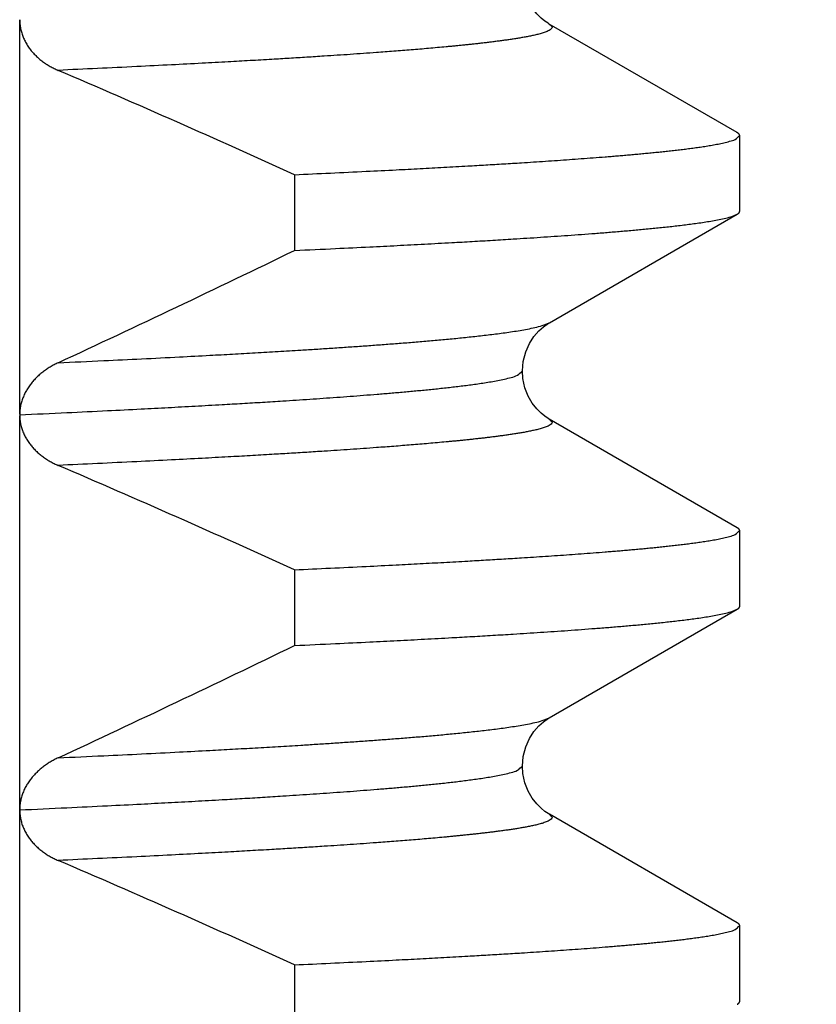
# Model space of a CAD drawing. Header units: millimetres. Extents: x 0 to 1071, y 0 to 742.
# Tile 42 of 127: x 169.95 to 171.97, y 433.7 to 436.19. Entities that reach past the tile are written whole.
import ezdxf

# ---------------------------------------------------------------- set-up
doc = ezdxf.new("R2010")
doc.units = ezdxf.units.MM
doc.header["$LTSCALE"] = 0.454724
doc.layers.add('NoLayerName_001', color=7, linetype='Continuous')
doc.layers.add('NoLayerName_002', color=7, linetype='Continuous')
doc.styles.get("Standard").update_dxf_attribs({"font": 'txt', "bigfont": 'extfont2'})
doc.dimstyles.get("Standard").update_dxf_attribs({"dimtxt": 2.5, "dimasz": 2.5, "dimexe": 1, "dimexo": 1, "dimtad": 1, "dimdec": 3, "dimzin": 0, "dimdsep": 46, "dimtxsty": 'Standard', "dimcen": 2.5, "dimadec": 3, "dimazin": 0, "dimtfac": 0.75, "dimtdec": 3, "dimtmove": 0, "dimatfit": 3, "dimfxl": 1, "dimarcsym": 0})

# ---------------------------------------------------------------- blocks, each defined once
blk = doc.blocks.new('_OPEN30')
at = {"color": 0, "linetype": 'ByBlock', "lineweight": -2}
for p, q in [((-1, 0.267949), (0, 0)), ((0, 0), (-1, -0.267949)), ((0, 0), (-1, 0))]:
    blk.add_line(p, q, dxfattribs=at)
blk = doc.blocks.new('*D143')
at = {"layer": 'Defpoints', "color": 0}
for p in [(221.0664, 487.5), (237.5, 487.5), (170.65, 428.55)]:
    blk.add_point(p, dxfattribs=at)
at = {"layer": 'NoLayerName_002', "color": 0, "linetype": 'Continuous', "lineweight": 13}
for p, q in [((223.5664, 487.5), (240, 487.5)), ((237.5, 432.3), (237.5, 483.75)), ((173.15, 428.55), (240, 428.55))]:
    blk.add_line(p, q, dxfattribs=at)
at = {"layer": 'NoLayerName_002', "color": 0, "lineweight": 13, "xscale": 3.75, "yscale": 3.75, "zscale": 3.75}
for p, rotation in [((237.5, 487.5), 90), ((237.5, 428.55), 270)]:
    blk.add_blockref('_OPEN30', p, dxfattribs=dict(at, rotation=rotation))
at = {"layer": 'NoLayerName_002', "color": 0, "lineweight": 13, "insert": (229.8156, 458.025), "char_height": 8.75, "attachment_point": 5, "rotation": 90}
blk.add_mtext('\\W0.8000;５９', dxfattribs=at)

msp = doc.modelspace()

# ---------------------------------------------------------------- linework, layer by layer
at = {"layer": 'NoLayerName_001', "color": 60, "linetype": 'Continuous', "lineweight": 25}
for p, q in [((169.9528, 435.1898), (169.9528, 436.189)), ((171.7689, 435.9031), (171.2933, 436.1779)), ((171.7752, 435.7041), (171.7752, 435.8958)), ((170.6486, 435.7967), (170.6486, 435.6049)), ((171.2934, 435.4219), (171.7689, 435.6968)), ((171.2252, 435.2999), (171.2252, 435.2999)), ((169.9528, 432.1899), (169.9528, 435.1875)), ((171.7689, 434.9031), (171.2933, 435.1779)), ((171.7752, 434.7041), (171.7752, 434.8958)), ((170.6486, 434.7967), (170.6486, 434.6049)), ((171.2933, 434.4219), (171.7689, 434.6968)), ((171.7689, 433.9031), (171.2934, 434.1779)), ((171.7752, 433.7041), (171.7752, 433.8958)), ((170.6486, 433.7967), (170.6486, 433.6049))]:
    msp.add_line(p, q, dxfattribs=at)
for points in [[(171.2933, 436.178), (171.2901, 436.1799), (171.2822, 436.1853), (171.2725, 436.1931), (171.2614, 436.2042), (171.2501, 436.2188), (171.2399, 436.2363), (171.2316, 436.2572), (171.2264, 436.2809), (171.2252, 436.3)], [(171.2252, 435.2999), (171.2272, 435.3239), (171.2335, 435.3484), (171.2431, 435.3697), (171.2544, 435.3871), (171.2666, 435.4012), (171.2782, 435.4116), (171.2878, 435.4185), (171.2933, 435.4219)], [(171.2933, 435.178), (171.2902, 435.1798), (171.2823, 435.1852), (171.2727, 435.193), (171.2616, 435.204), (171.2502, 435.2186), (171.24, 435.2361), (171.2317, 435.257), (171.2265, 435.2806), (171.2252, 435.2999)], [(171.2252, 434.2999), (171.2272, 434.324), (171.2336, 434.3486), (171.2432, 434.3698), (171.2545, 434.3872), (171.2667, 434.4013), (171.2783, 434.4116), (171.2879, 434.4186), (171.2933, 434.4219)], [(171.2933, 434.178), (171.2901, 434.1799), (171.2822, 434.1852), (171.2726, 434.193), (171.2615, 434.2042), (171.2501, 434.2187), (171.2399, 434.2362), (171.2317, 434.2571), (171.2265, 434.2808), (171.2252, 434.2999)]]:
    msp.add_lwpolyline(points, dxfattribs=at)
at = {"layer": 'NoLayerName_001', "color": 7, "linetype": 'Continuous', "lineweight": 25}
msp.add_arc((150, 487.4999), 60, 290.751246, 321.322894, dxfattribs=at)
at = {"layer": 'NoLayerName_001', "color": 60, "linetype": 'Continuous', "lineweight": 25}
for centre, radius, start, end in [((157.7219, 407.3259), 31.2679, 65.58026, 66.77886), ((152.4288, 473.1818), 41.761, 294.95832, 295.86725), ((157.7211, 406.3241), 31.2699, 65.5803, 66.77892), ((152.4277, 472.1841), 41.7636, 294.95828, 295.86722), ((157.722, 405.3262), 31.2677, 65.58026, 66.77885)]:
    msp.add_arc(centre, radius, start, end, dxfattribs=at)
for points, knots in [([(169.9528, 436.189), (169.9529, 436.1871), (169.9529, 436.1833), (169.9533, 436.1776), (169.954, 436.172), (169.955, 436.1664), (169.9563, 436.1608), (169.9578, 436.1553), (169.9596, 436.1499), (169.9616, 436.1446), (169.9639, 436.1393), (169.9664, 436.1342), (169.9691, 436.1292), (169.972, 436.1244), (169.9752, 436.1196), (169.9785, 436.115), (169.982, 436.1105), (169.9857, 436.1062), (169.9896, 436.102), (169.9935, 436.098), (169.9977, 436.0941), (170.0019, 436.0903), (170.0063, 436.0867), (170.0108, 436.0832), (170.0155, 436.0799), (170.0202, 436.0768), (170.025, 436.0737), (170.0299, 436.0709), (170.0349, 436.0681), (170.0399, 436.0656), (170.045, 436.0631), (170.0485, 436.0616), (170.0502, 436.0608)], [0, 0, 0, 0, 0.0056707, 0.0113537, 0.0170469, 0.0227477, 0.0284531, 0.0341597, 0.0398638, 0.0455619, 0.051254, 0.0569432, 0.0626311, 0.068319, 0.0740068, 0.0796939, 0.0853787, 0.0910601, 0.0967396, 0.1024188, 0.1080986, 0.1137796, 0.1194616, 0.1251438, 0.1308251, 0.1365052, 0.1421843, 0.1478625, 0.1535393, 0.159214, 0.1648857, 0.1705529, 0.1705529, 0.1705529, 0.1705529]), ([(171.2933, 436.1779), (171.2956, 436.1752), (171.3043, 436.17), (171.2925, 436.1609), (171.2832, 436.1574), (171.2724, 436.1539), (171.2618, 436.1512), (171.251, 436.1487), (171.2401, 436.1465), (171.2293, 436.1445), (171.2184, 436.1426), (171.2075, 436.1408), (171.1966, 436.1391), (171.1856, 436.1375), (171.1747, 436.136), (171.1637, 436.1346), (171.1528, 436.1332), (171.1418, 436.1318), (171.1308, 436.1305), (171.1198, 436.1292), (171.1089, 436.128), (171.0979, 436.1268), (171.0869, 436.1256), (171.0759, 436.1245), (171.0649, 436.1234), (171.0539, 436.1223), (171.0429, 436.1212), (171.0282, 436.1199), (171.0099, 436.1182), (170.9879, 436.1162), (170.9658, 436.1143), (170.9438, 436.1125), (170.9218, 436.1108), (170.8998, 436.109), (170.8777, 436.1074), (170.852, 436.1055), (170.8226, 436.1033), (170.7895, 436.101), (170.7565, 436.0988), (170.7197, 436.0964), (170.694, 436.0948), (170.6793, 436.0938)], [0, 0, 0, 0, 0.0106376, 0.0213248, 0.0323595, 0.0434156, 0.0544655, 0.0655174, 0.0765688, 0.0876199, 0.0986711, 0.1097223, 0.1207735, 0.1318248, 0.1428764, 0.1539281, 0.1649797, 0.176031, 0.1870822, 0.1981333, 0.2091844, 0.2202355, 0.2312866, 0.2423377, 0.2533888, 0.2644399, 0.275491, 0.2865422, 0.3086444, 0.3307465, 0.3528486, 0.3749507, 0.3970528, 0.4191549, 0.4412569, 0.463359, 0.4965121, 0.5296652, 0.5628183, 0.5959714, 0.6401754, 0.6401754, 0.6401754, 0.6401754]), ([(170.6793, 436.0938), (170.6645, 436.0929), (170.6351, 436.0911), (170.5873, 436.0883), (170.5358, 436.0853), (170.477, 436.082), (170.4108, 436.0784), (170.3335, 436.0744), (170.2452, 436.07), (170.1496, 436.0654), (170.0833, 436.0624), (170.0502, 436.0608)], [0, 0, 0, 0, 0.0442041, 0.0884081, 0.1436632, 0.1989183, 0.2652244, 0.3425815, 0.4309896, 0.5304489, 0.629908, 0.629908, 0.629908, 0.629908]), ([(170.6486, 435.7967), (170.6788, 435.7981), (170.7393, 435.8008), (170.825, 435.805), (170.9006, 435.8087), (170.9662, 435.8122), (171.0266, 435.8154), (171.0821, 435.8185), (171.1324, 435.8214), (171.1778, 435.8241), (171.2181, 435.8266), (171.2533, 435.8289), (171.2836, 435.8309), (171.3138, 435.8329), (171.344, 435.8351), (171.3742, 435.8372), (171.4044, 435.8395), (171.4295, 435.8415), (171.4496, 435.8431), (171.4647, 435.8444), (171.4798, 435.8456), (171.4949, 435.8469), (171.51, 435.8483), (171.5251, 435.8496), (171.5401, 435.8511), (171.5552, 435.8525), (171.5703, 435.854), (171.5853, 435.8556), (171.6004, 435.8573), (171.6154, 435.859), (171.6305, 435.8607), (171.6455, 435.8626), (171.6605, 435.8646), (171.6755, 435.8667), (171.6905, 435.869), (171.7054, 435.8714), (171.7203, 435.8742), (171.7352, 435.8772), (171.7496, 435.8812), (171.7648, 435.8846), (171.7715, 435.8926), (171.7752, 435.8958)], [0, 0, 0, 0, 0.090842, 0.181683, 0.257385, 0.317946, 0.378507, 0.439068, 0.484489, 0.529911, 0.575332, 0.605612, 0.635893, 0.666174, 0.696454, 0.726735, 0.757015, 0.787296, 0.802437, 0.817577, 0.832718, 0.847859, 0.863, 0.878141, 0.893282, 0.908423, 0.923564, 0.938704, 0.953844, 0.968985, 0.984125, 0.999266, 1.014406, 1.029548, 1.044689, 1.059829, 1.074969, 1.090113, 1.105247, 1.120401, 1.135143, 1.135143, 1.135143, 1.135143]), ([(171.7752, 435.8958), (171.7752, 435.8959), (171.7752, 435.8963), (171.7751, 435.8968), (171.7749, 435.8973), (171.7748, 435.8977), (171.7745, 435.8982), (171.7743, 435.8986), (171.774, 435.899), (171.7737, 435.8994), (171.7734, 435.8998), (171.773, 435.9001), (171.7727, 435.9005), (171.7723, 435.9008), (171.7719, 435.9011), (171.7715, 435.9014), (171.771, 435.9017), (171.7706, 435.902), (171.7702, 435.9023), (171.7697, 435.9026), (171.7693, 435.9028), (171.769, 435.903), (171.7689, 435.9031)], [0, 0, 0, 0, 0.00049748, 0.00099748, 0.00149905, 0.00199916, 0.00249564, 0.0029905, 0.00348575, 0.00398289, 0.00448291, 0.00498635, 0.00549335, 0.00600369, 0.00651683, 0.00703199, 0.00754815, 0.00806412, 0.00857856, 0.00908999, 0.00959684, 0.01009745, 0.01009745, 0.01009745, 0.01009745]), ([(170.6486, 435.6049), (170.6832, 435.6066), (170.7466, 435.6094), (170.8331, 435.6137), (170.9081, 435.6174), (170.9773, 435.621), (171.0407, 435.6245), (171.0983, 435.6277), (171.1502, 435.6308), (171.1963, 435.6336), (171.2366, 435.6361), (171.2712, 435.6384), (171.3057, 435.6407), (171.3403, 435.6431), (171.3748, 435.6456), (171.4036, 435.6478), (171.4266, 435.6495), (171.4439, 435.6509), (171.4612, 435.6523), (171.4784, 435.6538), (171.4957, 435.6553), (171.5129, 435.6568), (171.5302, 435.6584), (171.5474, 435.6601), (171.5646, 435.6618), (171.5819, 435.6635), (171.5991, 435.6654), (171.6163, 435.6673), (171.6335, 435.6694), (171.6507, 435.6716), (171.6678, 435.6739), (171.685, 435.6764), (171.7021, 435.6792), (171.7191, 435.6822), (171.7361, 435.6858), (171.753, 435.6898), (171.7635, 435.6946), (171.7689, 435.6968)], [0, 0, 0, 0, 0.103913, 0.190508, 0.259783, 0.329059, 0.398334, 0.450291, 0.502248, 0.554205, 0.588842, 0.62348, 0.658118, 0.692756, 0.727394, 0.762032, 0.779351, 0.79667, 0.81399, 0.831309, 0.848628, 0.865948, 0.883267, 0.900586, 0.917905, 0.935223, 0.952542, 0.969861, 0.987181, 1.0045, 1.021819, 1.039137, 1.056457, 1.073783, 1.091095, 1.108413, 1.125731, 1.125731, 1.125731, 1.125731]), ([(171.7689, 435.6968), (171.769, 435.6968), (171.7693, 435.697), (171.7697, 435.6973), (171.7701, 435.6975), (171.7705, 435.6978), (171.7709, 435.6981), (171.7713, 435.6984), (171.7717, 435.6987), (171.7721, 435.699), (171.7725, 435.6993), (171.7729, 435.6997), (171.7733, 435.7001), (171.7736, 435.7005), (171.774, 435.7009), (171.7743, 435.7013), (171.7745, 435.7017), (171.7748, 435.7022), (171.7749, 435.7026), (171.7751, 435.7031), (171.7752, 435.7036), (171.7752, 435.7039), (171.7752, 435.7041)], [0, 0, 0, 0, 0.00049022, 0.00097777, 0.0014648, 0.00195357, 0.00244637, 0.00294563, 0.00345381, 0.00397146, 0.00449553, 0.00502278, 0.00555025, 0.00607529, 0.00659569, 0.00710976, 0.00761646, 0.00811554, 0.00860777, 0.00909506, 0.00958064, 0.0100692, 0.0100692, 0.0100692, 0.0100692]), ([(170.0502, 435.3207), (170.0886, 435.3224), (170.159, 435.3256), (170.2614, 435.3306), (170.3509, 435.3351), (170.4277, 435.3392), (170.4916, 435.3426), (170.5492, 435.3459), (170.6067, 435.3492), (170.6579, 435.3523), (170.7026, 435.3551), (170.741, 435.3576), (170.7793, 435.3602), (170.8177, 435.3628), (170.856, 435.3656), (170.888, 435.368), (170.9135, 435.3699), (170.9327, 435.3715), (170.9518, 435.373), (170.971, 435.3746), (170.9901, 435.3762), (171.0093, 435.3779), (171.0284, 435.3797), (171.0475, 435.3815), (171.0666, 435.3834), (171.0858, 435.3853), (171.1049, 435.3874), (171.124, 435.3895), (171.143, 435.3918), (171.1621, 435.3941), (171.1812, 435.3967), (171.2002, 435.3995), (171.2192, 435.4025), (171.2381, 435.4058), (171.2569, 435.4098), (171.2757, 435.4142), (171.2874, 435.4195), (171.2933, 435.4219)], [0, 0, 0, 0, 0.115296, 0.211377, 0.307457, 0.384321, 0.441969, 0.499617, 0.557266, 0.614914, 0.653346, 0.691778, 0.730211, 0.768643, 0.807075, 0.845507, 0.864724, 0.88394, 0.903157, 0.922373, 0.94159, 0.960806, 0.980023, 0.999239, 1.018455, 1.037671, 1.056887, 1.076103, 1.09532, 1.114537, 1.133752, 1.152967, 1.172185, 1.191408, 1.210618, 1.229832, 1.249047, 1.249047, 1.249047, 1.249047]), ([(170.0502, 435.3206), (170.0485, 435.3198), (170.045, 435.3182), (170.04, 435.3156), (170.0349, 435.3128), (170.03, 435.3099), (170.0251, 435.3069), (170.0204, 435.3037), (170.0157, 435.3004), (170.0111, 435.297), (170.0066, 435.2934), (170.0023, 435.2897), (169.998, 435.2858), (169.9939, 435.2818), (169.99, 435.2777), (169.9861, 435.2734), (169.9825, 435.269), (169.979, 435.2644), (169.9757, 435.2598), (169.9725, 435.255), (169.9696, 435.25), (169.9668, 435.245), (169.9643, 435.2399), (169.962, 435.2346), (169.9599, 435.2292), (169.9581, 435.2238), (169.9565, 435.2182), (169.9552, 435.2126), (169.9541, 435.207), (169.9534, 435.2013), (169.9529, 435.1955), (169.9529, 435.1917), (169.9528, 435.1898)], [0, 0, 0, 0, 0.005718, 0.0114399, 0.0171646, 0.0228914, 0.0286197, 0.0343491, 0.0400796, 0.0458115, 0.0515443, 0.0572768, 0.0630081, 0.0687381, 0.0744668, 0.0801951, 0.0859242, 0.0916557, 0.0973889, 0.1031231, 0.1088583, 0.1145951, 0.1203351, 0.1260803, 0.1318337, 0.1375943, 0.1433564, 0.1491155, 0.1548676, 0.1606099, 0.1663411, 0.1720612, 0.1720612, 0.1720612, 0.1720612]), ([(169.9528, 435.1889), (169.9927, 435.1907), (170.0667, 435.1941), (170.1691, 435.1991), (170.2545, 435.2034), (170.3285, 435.2073), (170.3968, 435.2109), (170.4594, 435.2145), (170.5163, 435.2178), (170.5675, 435.2208), (170.613, 435.2237), (170.6528, 435.2263), (170.6869, 435.2285), (170.721, 435.2309), (170.7551, 435.2333), (170.7892, 435.2358), (170.8233, 435.2384), (170.8517, 435.2406), (170.8744, 435.2425), (170.8915, 435.2439), (170.9085, 435.2453), (170.9255, 435.2468), (170.9426, 435.2484), (170.9596, 435.25), (170.9766, 435.2516), (170.9936, 435.2533), (171.0106, 435.255), (171.0276, 435.2569), (171.0446, 435.2588), (171.0616, 435.2608), (171.0786, 435.2628), (171.0955, 435.2651), (171.1125, 435.2674), (171.1294, 435.2699), (171.1462, 435.2727), (171.1631, 435.2757), (171.1799, 435.2791), (171.1962, 435.2836), (171.2134, 435.2874), (171.221, 435.2963), (171.2252, 435.2999)], [0, 0, 0, 0, 0.119677, 0.222258, 0.307742, 0.376129, 0.444516, 0.512903, 0.564193, 0.615484, 0.666774, 0.700968, 0.735161, 0.769355, 0.803548, 0.837742, 0.871936, 0.906129, 0.923227, 0.940324, 0.957422, 0.974519, 0.991617, 1.008715, 1.025812, 1.042909, 1.060006, 1.077103, 1.094199, 1.111296, 1.128393, 1.145491, 1.162588, 1.179686, 1.196783, 1.213879, 1.23098, 1.248069, 1.265182, 1.281834, 1.281834, 1.281834, 1.281834]), ([(169.9528, 435.1875), (169.9529, 435.1856), (169.9529, 435.1819), (169.9534, 435.1763), (169.9542, 435.1707), (169.9552, 435.1651), (169.9565, 435.1596), (169.9581, 435.1542), (169.96, 435.1488), (169.962, 435.1436), (169.9643, 435.1384), (169.9669, 435.1334), (169.9696, 435.1284), (169.9725, 435.1236), (169.9757, 435.1189), (169.979, 435.1144), (169.9825, 435.11), (169.9861, 435.1057), (169.99, 435.1016), (169.9939, 435.0976), (169.998, 435.0937), (170.0023, 435.09), (170.0066, 435.0865), (170.0111, 435.083), (170.0157, 435.0798), (170.0204, 435.0766), (170.0252, 435.0736), (170.03, 435.0708), (170.0349, 435.0681), (170.04, 435.0655), (170.045, 435.0631), (170.0485, 435.0616), (170.0502, 435.0608)], [0, 0, 0, 0, 0.0056185, 0.011248, 0.0168888, 0.0225397, 0.0281978, 0.0338596, 0.03952, 0.0451737, 0.0508192, 0.0564592, 0.0620957, 0.0677301, 0.073363, 0.0789946, 0.0846244, 0.0902521, 0.0958792, 0.1015072, 0.1071367, 0.112768, 0.1184005, 0.1240333, 0.129665, 0.1352949, 0.1409234, 0.1465507, 0.1521764, 0.1578, 0.1634207, 0.1690373, 0.1690373, 0.1690373, 0.1690373]), ([(171.2933, 435.1779), (171.2956, 435.1752), (171.3043, 435.17), (171.2925, 435.1609), (171.2832, 435.1574), (171.2724, 435.1539), (171.2618, 435.1512), (171.251, 435.1487), (171.2401, 435.1465), (171.2293, 435.1445), (171.2184, 435.1426), (171.2075, 435.1408), (171.1966, 435.1391), (171.1856, 435.1375), (171.1747, 435.136), (171.1637, 435.1345), (171.1528, 435.1331), (171.1418, 435.1318), (171.1308, 435.1305), (171.1198, 435.1292), (171.1089, 435.128), (171.0979, 435.1268), (171.0869, 435.1256), (171.0759, 435.1245), (171.0649, 435.1234), (171.0539, 435.1223), (171.0429, 435.1212), (171.0282, 435.1199), (171.0099, 435.1182), (170.9879, 435.1162), (170.9658, 435.1143), (170.9438, 435.1125), (170.9218, 435.1108), (170.8998, 435.109), (170.8777, 435.1074), (170.852, 435.1055), (170.8226, 435.1033), (170.7895, 435.101), (170.7565, 435.0988), (170.7197, 435.0964), (170.694, 435.0948), (170.6793, 435.0938)], [0, 0, 0, 0, 0.0106378, 0.0213251, 0.0323598, 0.0434161, 0.054466, 0.065518, 0.0765695, 0.0876207, 0.098672, 0.1097233, 0.1207746, 0.131826, 0.1428777, 0.1539296, 0.1649812, 0.1760326, 0.1870839, 0.1981351, 0.2091863, 0.2202375, 0.2312887, 0.2423399, 0.2533911, 0.2644423, 0.2754935, 0.2865448, 0.3086472, 0.3307495, 0.3528518, 0.3749541, 0.3970564, 0.4191587, 0.4412609, 0.4633632, 0.4965166, 0.52967, 0.5628234, 0.5959767, 0.6401812, 0.6401812, 0.6401812, 0.6401812]), ([(170.6793, 435.0938), (170.6645, 435.0929), (170.6351, 435.0911), (170.5873, 435.0883), (170.5358, 435.0853), (170.477, 435.082), (170.4108, 435.0784), (170.3335, 435.0744), (170.2452, 435.07), (170.1496, 435.0654), (170.0833, 435.0624), (170.0502, 435.0608)], [0, 0, 0, 0, 0.0442045, 0.0884089, 0.1436645, 0.1989201, 0.2652267, 0.3425845, 0.4309935, 0.5304536, 0.6299137, 0.6299137, 0.6299137, 0.6299137]), ([(170.6486, 434.7967), (170.6788, 434.7981), (170.7393, 434.8008), (170.825, 434.805), (170.9006, 434.8087), (170.9662, 434.8122), (171.0266, 434.8154), (171.0821, 434.8185), (171.1324, 434.8214), (171.1778, 434.8241), (171.2181, 434.8266), (171.2533, 434.8289), (171.2836, 434.8309), (171.3138, 434.8329), (171.344, 434.8351), (171.3742, 434.8372), (171.4044, 434.8395), (171.4295, 434.8415), (171.4496, 434.8431), (171.4647, 434.8444), (171.4798, 434.8456), (171.4949, 434.8469), (171.51, 434.8483), (171.5251, 434.8496), (171.5401, 434.8511), (171.5552, 434.8525), (171.5703, 434.854), (171.5853, 434.8556), (171.6004, 434.8573), (171.6154, 434.859), (171.6305, 434.8607), (171.6455, 434.8626), (171.6605, 434.8646), (171.6755, 434.8667), (171.6905, 434.869), (171.7054, 434.8714), (171.7203, 434.8742), (171.7352, 434.8772), (171.7496, 434.8812), (171.7648, 434.8846), (171.7715, 434.8926), (171.7752, 434.8958)], [0, 0, 0, 0, 0.090842, 0.181683, 0.257385, 0.317946, 0.378507, 0.439068, 0.484489, 0.529911, 0.575332, 0.605612, 0.635893, 0.666174, 0.696454, 0.726735, 0.757015, 0.787296, 0.802437, 0.817577, 0.832718, 0.847859, 0.863, 0.878141, 0.893282, 0.908423, 0.923564, 0.938704, 0.953844, 0.968985, 0.984125, 0.999266, 1.014406, 1.029548, 1.044689, 1.059829, 1.074969, 1.090113, 1.105247, 1.120401, 1.135143, 1.135143, 1.135143, 1.135143]), ([(171.7752, 434.8958), (171.7752, 434.8959), (171.7752, 434.8963), (171.7751, 434.8968), (171.7749, 434.8973), (171.7748, 434.8977), (171.7745, 434.8982), (171.7743, 434.8986), (171.774, 434.899), (171.7737, 434.8994), (171.7734, 434.8998), (171.773, 434.9001), (171.7727, 434.9005), (171.7723, 434.9008), (171.7719, 434.9011), (171.7715, 434.9014), (171.771, 434.9017), (171.7706, 434.902), (171.7702, 434.9023), (171.7697, 434.9026), (171.7693, 434.9028), (171.769, 434.903), (171.7689, 434.9031)], [0, 0, 0, 0, 0.00049748, 0.00099748, 0.00149905, 0.00199916, 0.00249564, 0.0029905, 0.00348575, 0.00398289, 0.00448291, 0.00498635, 0.00549335, 0.00600369, 0.00651683, 0.00703199, 0.00754815, 0.00806412, 0.00857856, 0.00908999, 0.00959684, 0.01009745, 0.01009745, 0.01009745, 0.01009745]), ([(170.6486, 434.6049), (170.6832, 434.6066), (170.7466, 434.6094), (170.8331, 434.6137), (170.9081, 434.6174), (170.9773, 434.621), (171.0407, 434.6245), (171.0983, 434.6277), (171.1502, 434.6308), (171.1963, 434.6336), (171.2366, 434.6361), (171.2712, 434.6384), (171.3057, 434.6407), (171.3403, 434.6431), (171.3748, 434.6456), (171.4036, 434.6478), (171.4266, 434.6495), (171.4439, 434.6509), (171.4612, 434.6523), (171.4784, 434.6538), (171.4957, 434.6553), (171.5129, 434.6568), (171.5302, 434.6584), (171.5474, 434.6601), (171.5646, 434.6618), (171.5819, 434.6635), (171.5991, 434.6654), (171.6163, 434.6673), (171.6335, 434.6694), (171.6507, 434.6716), (171.6678, 434.6739), (171.685, 434.6764), (171.7021, 434.6792), (171.7191, 434.6822), (171.7361, 434.6858), (171.753, 434.6898), (171.7635, 434.6946), (171.7689, 434.6968)], [0, 0, 0, 0, 0.103913, 0.190508, 0.259783, 0.329059, 0.398334, 0.450291, 0.502248, 0.554205, 0.588842, 0.62348, 0.658118, 0.692756, 0.727394, 0.762032, 0.779351, 0.79667, 0.81399, 0.831309, 0.848628, 0.865948, 0.883267, 0.900586, 0.917905, 0.935223, 0.952542, 0.969861, 0.987181, 1.0045, 1.021819, 1.039137, 1.056457, 1.073783, 1.091095, 1.108413, 1.125731, 1.125731, 1.125731, 1.125731]), ([(171.7689, 434.6968), (171.769, 434.6968), (171.7693, 434.697), (171.7697, 434.6973), (171.7701, 434.6975), (171.7705, 434.6978), (171.7709, 434.6981), (171.7713, 434.6984), (171.7717, 434.6987), (171.7721, 434.699), (171.7725, 434.6993), (171.7729, 434.6997), (171.7733, 434.7001), (171.7736, 434.7005), (171.774, 434.7009), (171.7743, 434.7013), (171.7745, 434.7017), (171.7748, 434.7022), (171.7749, 434.7026), (171.7751, 434.7031), (171.7752, 434.7036), (171.7752, 434.7039), (171.7752, 434.7041)], [0, 0, 0, 0, 0.00049022, 0.00097777, 0.0014648, 0.00195357, 0.00244637, 0.00294563, 0.00345381, 0.00397146, 0.00449553, 0.00502278, 0.00555025, 0.00607529, 0.00659569, 0.00710976, 0.00761646, 0.00811554, 0.00860777, 0.00909506, 0.00958064, 0.0100692, 0.0100692, 0.0100692, 0.0100692]), ([(170.0502, 434.3206), (170.0886, 434.3224), (170.159, 434.3256), (170.2614, 434.3306), (170.3509, 434.3351), (170.4277, 434.3391), (170.4916, 434.3426), (170.5492, 434.3459), (170.6068, 434.3492), (170.6579, 434.3523), (170.7027, 434.3551), (170.741, 434.3576), (170.7794, 434.3602), (170.8177, 434.3628), (170.856, 434.3656), (170.888, 434.368), (170.9135, 434.3699), (170.9327, 434.3715), (170.9518, 434.373), (170.971, 434.3746), (170.9901, 434.3762), (171.0093, 434.3779), (171.0284, 434.3797), (171.0475, 434.3815), (171.0667, 434.3834), (171.0858, 434.3853), (171.1049, 434.3874), (171.124, 434.3895), (171.1431, 434.3918), (171.1621, 434.3942), (171.1812, 434.3967), (171.2002, 434.3995), (171.2192, 434.4025), (171.2381, 434.4058), (171.2569, 434.4098), (171.2757, 434.4142), (171.2874, 434.4195), (171.2933, 434.4219)], [0, 0, 0, 0, 0.115298, 0.21138, 0.307462, 0.384328, 0.441977, 0.499626, 0.557275, 0.614925, 0.653358, 0.69179, 0.730223, 0.768656, 0.807089, 0.845522, 0.864738, 0.883955, 0.903172, 0.922389, 0.941606, 0.960823, 0.98004, 0.999256, 1.018472, 1.037689, 1.056905, 1.076122, 1.095339, 1.114556, 1.133772, 1.152987, 1.172205, 1.191429, 1.210638, 1.229853, 1.249068, 1.249068, 1.249068, 1.249068]), ([(170.0502, 434.3206), (170.0485, 434.3198), (170.045, 434.3182), (170.04, 434.3156), (170.0349, 434.3128), (170.03, 434.3099), (170.0252, 434.3069), (170.0204, 434.3038), (170.0157, 434.3005), (170.0112, 434.297), (170.0067, 434.2935), (170.0024, 434.2898), (169.9981, 434.2859), (169.9941, 434.2819), (169.9901, 434.2778), (169.9863, 434.2736), (169.9826, 434.2692), (169.9791, 434.2647), (169.9758, 434.26), (169.9727, 434.2552), (169.9697, 434.2503), (169.967, 434.2453), (169.9645, 434.2402), (169.9621, 434.2349), (169.9601, 434.2296), (169.9582, 434.2242), (169.9566, 434.2187), (169.9553, 434.2131), (169.9542, 434.2074), (169.9534, 434.2018), (169.9529, 434.1961), (169.9529, 434.1923), (169.9528, 434.1904)], [0, 0, 0, 0, 0.0056983, 0.0114005, 0.0171055, 0.0228125, 0.0285211, 0.0342309, 0.039942, 0.0456546, 0.0513683, 0.0570817, 0.0627938, 0.0685043, 0.0742132, 0.0799212, 0.0856296, 0.0913397, 0.0970514, 0.1027643, 0.1084788, 0.1141958, 0.1199167, 0.1256439, 0.1313802, 0.1371238, 0.1428687, 0.1486095, 0.1543422, 0.1600642, 0.1657747, 0.1714745, 0.1714745, 0.1714745, 0.1714745]), ([(169.9528, 434.1889), (169.9927, 434.1907), (170.0667, 434.1941), (170.1691, 434.1991), (170.2545, 434.2034), (170.3285, 434.2073), (170.3968, 434.2109), (170.4594, 434.2145), (170.5163, 434.2178), (170.5675, 434.2208), (170.613, 434.2237), (170.6528, 434.2263), (170.6869, 434.2285), (170.721, 434.2309), (170.7551, 434.2333), (170.7892, 434.2358), (170.8233, 434.2384), (170.8517, 434.2406), (170.8744, 434.2425), (170.8915, 434.2439), (170.9085, 434.2453), (170.9255, 434.2468), (170.9426, 434.2484), (170.9596, 434.25), (170.9766, 434.2516), (170.9936, 434.2533), (171.0106, 434.255), (171.0276, 434.2569), (171.0446, 434.2588), (171.0616, 434.2608), (171.0786, 434.2628), (171.0955, 434.2651), (171.1125, 434.2674), (171.1294, 434.2699), (171.1462, 434.2727), (171.163, 434.2757), (171.1799, 434.2791), (171.1962, 434.2836), (171.2134, 434.2874), (171.221, 434.2963), (171.2252, 434.2999)], [0, 0, 0, 0, 0.119676, 0.222256, 0.307739, 0.376125, 0.444511, 0.512898, 0.564188, 0.615478, 0.666768, 0.700961, 0.735154, 0.769348, 0.803541, 0.837734, 0.871927, 0.906121, 0.923218, 0.940315, 0.957412, 0.97451, 0.991607, 1.008705, 1.025802, 1.042899, 1.059996, 1.077092, 1.094189, 1.111286, 1.128382, 1.14548, 1.162577, 1.179674, 1.196771, 1.213867, 1.230968, 1.248057, 1.26517, 1.281821, 1.281821, 1.281821, 1.281821]), ([(169.9528, 434.1897), (169.9529, 434.1878), (169.9529, 434.184), (169.9533, 434.1783), (169.954, 434.1726), (169.955, 434.1669), (169.9562, 434.1614), (169.9577, 434.1558), (169.9594, 434.1504), (169.9614, 434.145), (169.9637, 434.1398), (169.9662, 434.1346), (169.9689, 434.1296), (169.9718, 434.1247), (169.975, 434.1199), (169.9783, 434.1153), (169.9818, 434.1108), (169.9855, 434.1064), (169.9894, 434.1022), (169.9934, 434.0982), (169.9975, 434.0942), (170.0018, 434.0905), (170.0062, 434.0868), (170.0107, 434.0834), (170.0153, 434.08), (170.0201, 434.0768), (170.0249, 434.0738), (170.0298, 434.0709), (170.0348, 434.0682), (170.0399, 434.0656), (170.045, 434.0631), (170.0485, 434.0616), (170.0502, 434.0608)], [0, 0, 0, 0, 0.0056943, 0.0114014, 0.0171182, 0.0228414, 0.0285676, 0.0342936, 0.0400164, 0.0457337, 0.0514464, 0.0571573, 0.0628684, 0.0685806, 0.0742935, 0.0800059, 0.085716, 0.0914218, 0.097125, 0.1028272, 0.1085296, 0.1142327, 0.1199367, 0.1256409, 0.1313445, 0.137047, 0.1427489, 0.1484499, 0.1541497, 0.1598474, 0.165542, 0.171232, 0.171232, 0.171232, 0.171232]), ([(171.2933, 434.1779), (171.2956, 434.1752), (171.3043, 434.17), (171.2925, 434.1609), (171.2832, 434.1574), (171.2724, 434.1539), (171.2618, 434.1512), (171.251, 434.1487), (171.2401, 434.1465), (171.2293, 434.1445), (171.2184, 434.1426), (171.2075, 434.1408), (171.1966, 434.1391), (171.1856, 434.1375), (171.1747, 434.136), (171.1637, 434.1346), (171.1528, 434.1332), (171.1418, 434.1318), (171.1308, 434.1305), (171.1198, 434.1292), (171.1089, 434.128), (171.0979, 434.1268), (171.0869, 434.1256), (171.0759, 434.1245), (171.0649, 434.1234), (171.0539, 434.1223), (171.0429, 434.1212), (171.0282, 434.1199), (171.0099, 434.1182), (170.9879, 434.1162), (170.9658, 434.1143), (170.9438, 434.1125), (170.9218, 434.1108), (170.8998, 434.109), (170.8777, 434.1074), (170.852, 434.1055), (170.8226, 434.1033), (170.7895, 434.101), (170.7565, 434.0988), (170.7197, 434.0964), (170.694, 434.0948), (170.6793, 434.0938)], [0, 0, 0, 0, 0.0106377, 0.0213249, 0.0323595, 0.0434156, 0.0544655, 0.0655174, 0.0765688, 0.0876199, 0.098671, 0.1097223, 0.1207734, 0.1318248, 0.1428764, 0.1539281, 0.1649796, 0.1760309, 0.1870821, 0.1981332, 0.2091843, 0.2202354, 0.2312865, 0.2423376, 0.2533887, 0.2644398, 0.2754909, 0.286542, 0.3086442, 0.3307463, 0.3528484, 0.3749505, 0.3970526, 0.4191546, 0.4412567, 0.4633588, 0.4965119, 0.5296649, 0.562818, 0.595971, 0.6401751, 0.6401751, 0.6401751, 0.6401751]), ([(170.6793, 434.0938), (170.6646, 434.0929), (170.6351, 434.0911), (170.5873, 434.0883), (170.5358, 434.0853), (170.477, 434.082), (170.4108, 434.0784), (170.3335, 434.0744), (170.2452, 434.07), (170.1496, 434.0654), (170.0833, 434.0624), (170.0502, 434.0608)], [0, 0, 0, 0, 0.0442041, 0.0884081, 0.1436631, 0.1989182, 0.2652242, 0.3425813, 0.4309894, 0.5304486, 0.6299077, 0.6299077, 0.6299077, 0.6299077]), ([(171.7752, 433.8958), (171.7752, 433.8959), (171.7752, 433.8963), (171.7751, 433.8968), (171.7749, 433.8973), (171.7748, 433.8977), (171.7745, 433.8982), (171.7743, 433.8986), (171.774, 433.899), (171.7737, 433.8994), (171.7734, 433.8998), (171.773, 433.9001), (171.7727, 433.9005), (171.7723, 433.9008), (171.7719, 433.9011), (171.7715, 433.9014), (171.771, 433.9017), (171.7706, 433.902), (171.7702, 433.9023), (171.7697, 433.9026), (171.7693, 433.9028), (171.769, 433.903), (171.7689, 433.9031)], [0, 0, 0, 0, 0.00049748, 0.00099748, 0.00149905, 0.00199916, 0.00249564, 0.0029905, 0.00348575, 0.00398289, 0.00448291, 0.00498635, 0.00549335, 0.00600369, 0.00651683, 0.00703199, 0.00754815, 0.00806412, 0.00857856, 0.00908999, 0.00959684, 0.01009745, 0.01009745, 0.01009745, 0.01009745]), ([(170.6486, 433.7967), (170.6788, 433.7981), (170.7393, 433.8008), (170.825, 433.805), (170.9006, 433.8087), (170.9662, 433.8122), (171.0266, 433.8154), (171.0821, 433.8185), (171.1324, 433.8214), (171.1778, 433.8241), (171.2181, 433.8266), (171.2533, 433.8289), (171.2836, 433.8309), (171.3138, 433.8329), (171.344, 433.8351), (171.3742, 433.8372), (171.4044, 433.8395), (171.4295, 433.8415), (171.4496, 433.8431), (171.4647, 433.8444), (171.4798, 433.8456), (171.4949, 433.8469), (171.51, 433.8483), (171.5251, 433.8496), (171.5401, 433.8511), (171.5552, 433.8525), (171.5703, 433.854), (171.5853, 433.8556), (171.6004, 433.8573), (171.6154, 433.859), (171.6305, 433.8607), (171.6455, 433.8626), (171.6605, 433.8646), (171.6755, 433.8667), (171.6905, 433.869), (171.7054, 433.8714), (171.7203, 433.8742), (171.7352, 433.8772), (171.7496, 433.8812), (171.7648, 433.8846), (171.7715, 433.8926), (171.7752, 433.8958)], [0, 0, 0, 0, 0.090842, 0.181683, 0.257385, 0.317946, 0.378507, 0.439068, 0.484489, 0.529911, 0.575332, 0.605612, 0.635893, 0.666174, 0.696454, 0.726735, 0.757015, 0.787296, 0.802437, 0.817577, 0.832718, 0.847859, 0.863, 0.878141, 0.893282, 0.908423, 0.923564, 0.938704, 0.953844, 0.968985, 0.984125, 0.999266, 1.014406, 1.029548, 1.044689, 1.059829, 1.074969, 1.090113, 1.105247, 1.120401, 1.135143, 1.135143, 1.135143, 1.135143]), ([(171.7689, 433.6968), (171.769, 433.6968), (171.7693, 433.697), (171.7697, 433.6973), (171.7701, 433.6975), (171.7705, 433.6978), (171.7709, 433.6981), (171.7713, 433.6984), (171.7717, 433.6987), (171.7721, 433.699), (171.7725, 433.6993), (171.7729, 433.6997), (171.7733, 433.7001), (171.7736, 433.7005), (171.774, 433.7009), (171.7743, 433.7013), (171.7745, 433.7017), (171.7748, 433.7022), (171.7749, 433.7026), (171.7751, 433.7031), (171.7752, 433.7036), (171.7752, 433.7039), (171.7752, 433.7041)], [0, 0, 0, 0, 0.00049022, 0.00097777, 0.0014648, 0.00195357, 0.00244637, 0.00294563, 0.00345381, 0.00397146, 0.00449553, 0.00502278, 0.00555025, 0.00607529, 0.00659569, 0.00710976, 0.00761646, 0.00811554, 0.00860777, 0.00909506, 0.00958064, 0.0100692, 0.0100692, 0.0100692, 0.0100692])]:
    msp.add_open_spline(points, degree=3, knots=knots, dxfattribs=at)

# ---------------------------------------------------------------- dimensions: what is measured, and where the dimension line sits
at = {"layer": 'NoLayerName_002', "color": 3, "linetype": 'Continuous', "lineweight": 13}
dim = msp.add_linear_dim(base=(237.5, 487.5), p1=(170.65, 428.55), p2=(221.0664, 487.5), angle=90, text='\\W0.8000;５９', dimstyle='Standard', override={"dimtxt": 8.75, "dimasz": 3.75, "dimexe": 2.5, "dimexo": 2.5, "dimgap": 2.5, "dimzin": 8, "dimblk": 'OPEN30', "dimclrd": 0, "dimclre": 0, "dimclrt": 0, "dimtp": 0, "dimtm": 0, "dimlwd": 13, "dimlwe": 13}, dxfattribs=at)
dim.commit()
dim.dimension.update_dxf_attribs({"geometry": '*D143', "text_midpoint": (237.5, 458.025), "dimtype": 160})

doc.saveas('drawing.dxf')
